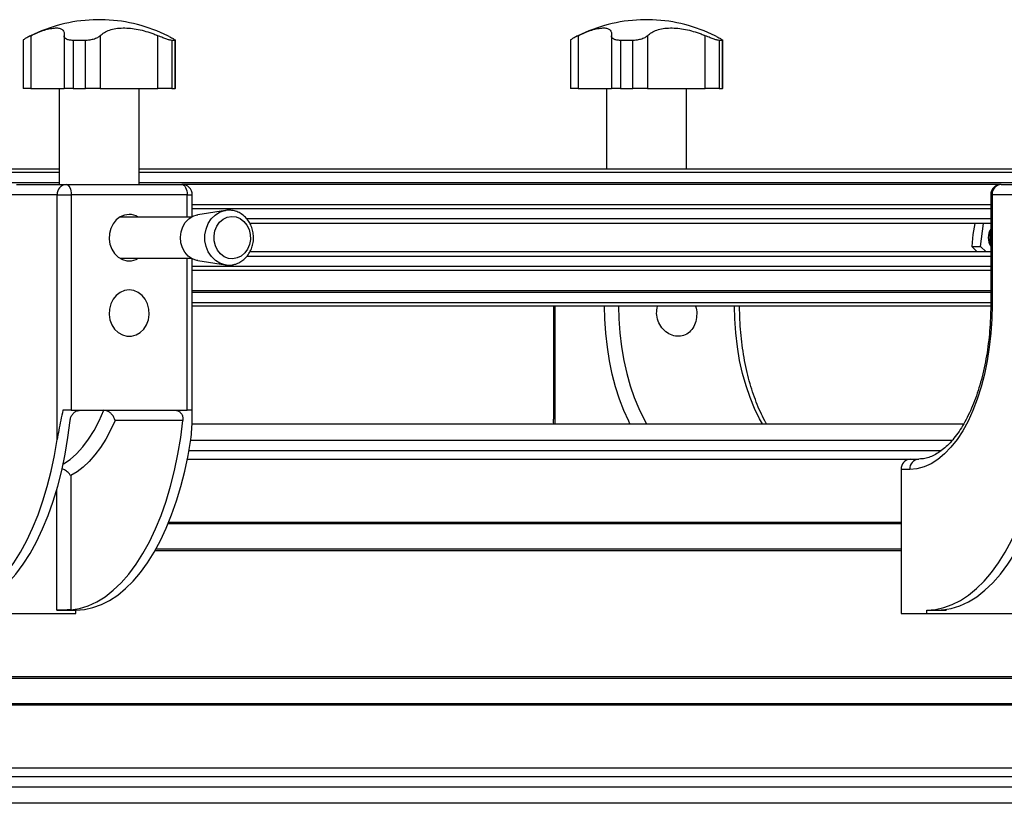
# Model space of a CAD drawing. Header units: millimetres. Extents: x 0 to 420, y 0 to 297.
# Tile 9 of 27: x 134 to 149, y 236 to 247. Entities that reach past the tile are written whole.
import ezdxf

# ---------------------------------------------------------------- set-up
doc = ezdxf.new("R2010")
doc.units = ezdxf.units.MM

msp = doc.modelspace()

# ---------------------------------------------------------------- linework, layer by layer
at = {"color": 7, "linetype": 'Continuous', "lineweight": 25}
for p, q in [((135.53268, 247.36829), (135.53268, 247.36658)), ((135.66414, 247.36829), (135.53268, 247.36829)), ((135.66414, 247.36658), (135.53268, 247.36658)), ((135.70796, 247.36829), (135.66414, 247.36829)), ((135.70796, 247.36658), (135.66414, 247.36658)), ((135.70796, 247.36658), (135.70796, 247.36829)), ((143.51205, 247.36829), (143.51205, 247.36658)), ((143.68733, 247.36829), (143.51205, 247.36829)), ((143.68733, 247.36658), (143.51205, 247.36658)), ((143.68733, 247.36658), (143.68733, 247.36829)), ((134.51001, 247.06871), (134.51001, 246.36829)), ((134.62158, 247.13442), (134.62158, 246.36829)), ((135.10737, 247.12905), (135.10737, 246.36829)), ((135.42061, 247.06685), (135.2397, 247.06685)), ((135.2397, 247.06685), (135.2397, 246.36829)), ((135.42061, 246.36829), (135.42061, 247.06685)), ((135.6355, 247.13442), (135.6355, 246.36829)), ((136.47766, 246.36829), (136.47766, 247.13442)), ((136.72745, 247.06685), (136.67898, 247.06685)), ((136.67898, 247.06685), (136.67898, 246.36829)), ((136.72745, 246.36829), (136.72745, 247.06685)), ((136.73063, 246.36829), (136.73063, 247.06871)), ((142.48938, 247.06871), (142.48938, 246.36829)), ((142.60095, 247.13442), (142.60095, 246.36829)), ((143.08674, 247.12905), (143.08674, 246.36829)), ((143.39999, 247.06685), (143.21907, 247.06685)), ((143.21907, 247.06685), (143.21907, 246.36829)), ((143.39999, 246.36829), (143.39999, 247.06685)), ((143.61488, 247.13442), (143.61488, 246.36829)), ((144.45703, 246.36829), (144.45703, 247.13442)), ((144.70682, 247.06685), (144.65835, 247.06685)), ((144.65835, 247.06685), (144.65835, 246.36829)), ((144.70682, 246.36829), (144.70682, 247.06685)), ((144.71, 246.36829), (144.71, 247.06871)), ((134.62158, 246.36829), (134.51001, 246.36829)), ((134.62158, 246.36829), (135.10737, 246.36829)), ((135.03824, 246.36829), (135.03824, 244.96829)), ((135.2397, 246.36829), (135.10737, 246.36829)), ((135.2397, 246.36829), (135.42061, 246.36829)), ((135.6355, 246.36829), (135.42061, 246.36829)), ((135.6355, 246.36829), (136.47766, 246.36829)), ((136.2024, 244.96829), (136.2024, 246.36829)), ((136.67898, 246.36829), (136.47766, 246.36829)), ((136.67898, 246.36829), (136.72745, 246.36829)), ((136.73063, 246.36829), (136.72745, 246.36829)), ((142.60095, 246.36829), (142.48938, 246.36829)), ((142.60095, 246.36829), (143.08674, 246.36829)), ((143.01761, 246.36829), (143.01761, 245.19329)), ((143.21907, 246.36829), (143.08674, 246.36829)), ((143.21907, 246.36829), (143.39999, 246.36829)), ((143.61488, 246.36829), (143.39999, 246.36829)), ((143.61488, 246.36829), (144.45703, 246.36829)), ((144.18177, 245.19329), (144.18177, 246.36829)), ((144.65835, 246.36829), (144.45703, 246.36829)), ((144.65835, 246.36829), (144.70682, 246.36829)), ((144.71, 246.36829), (144.70682, 246.36829)), ((135.03824, 245.19329), (115.94442, 245.19329)), ((149.39261, 245.19329), (136.2024, 245.19329)), ((135.03824, 245.14329), (115.97978, 245.14329)), ((149.39261, 245.14329), (136.2024, 245.14329)), ((135.03824, 244.99329), (116.05478, 244.99329)), ((134.41344, 244.96829), (135.13844, 244.96829)), ((135.13844, 244.96829), (136.82719, 244.96829)), ((149.39261, 244.99329), (136.2024, 244.99329)), ((148.75558, 244.96779), (136.83943, 244.96779)), ((148.76782, 244.96829), (149.49282, 244.96829)), ((135.00854, 244.81829), (134.28354, 244.81829)), ((135.00854, 244.81829), (135.21344, 244.81829)), ((135.00854, 241.25464), (135.00854, 244.81829)), ((135.21344, 244.81829), (135.21344, 241.6788)), ((136.90219, 244.81829), (135.21344, 244.81829)), ((136.90219, 244.49329), (136.90219, 244.81829)), ((136.90219, 244.81829), (136.97719, 244.81829)), ((136.97719, 244.50124), (136.97719, 244.81829)), ((148.61782, 244.81829), (148.61782, 243.21829)), ((148.61782, 244.81829), (148.63791, 244.81829)), ((148.63791, 244.81829), (148.63791, 243.21829)), ((149.36291, 244.81829), (148.63791, 244.81829)), ((148.61782, 244.67328), (136.97719, 244.67328)), ((148.61782, 244.61527), (136.97719, 244.61527)), ((136.9629, 244.49329), (135.92392, 244.49329)), ((137.46062, 244.58978), (137.05817, 244.52783)), ((137.45028, 244.58801), (137.46062, 244.58978)), ((148.61782, 244.46584), (137.77168, 244.46584)), ((148.61782, 244.39829), (137.81748, 244.39829)), ((148.38682, 244.39829), (148.35797, 244.23997)), ((148.46797, 244.06438), (148.51235, 244.39829)), ((148.35797, 244.23997), (148.3433, 244.06438)), ((148.3433, 244.06438), (148.46797, 244.06438)), ((148.55014, 243.98829), (148.46797, 244.06438)), ((135.92392, 243.89329), (136.9629, 243.89329)), ((136.90219, 241.6788), (136.90219, 243.89329)), ((136.97719, 241.54767), (136.97719, 243.88534)), ((148.61782, 243.92074), (137.77342, 243.92074)), ((148.61782, 243.98829), (137.81855, 243.98829)), ((148.61782, 243.77131), (136.97719, 243.77131)), ((137.05817, 243.85875), (137.46062, 243.7968)), ((148.61782, 243.7133), (136.97719, 243.7133)), ((148.61782, 243.41879), (136.97719, 243.41879)), ((148.61782, 243.39329), (136.97719, 243.39329)), ((148.61782, 243.24329), (136.97719, 243.24329)), ((148.61755, 243.19329), (136.97719, 243.19329)), ((142.24282, 243.19329), (142.24282, 241.54767)), ((142.26291, 243.19329), (142.26291, 241.48329)), ((148.61782, 243.21829), (148.63791, 243.21829)), ((135.21344, 241.6788), (135.09162, 241.6788)), ((135.21344, 241.6788), (136.90219, 241.6788)), ((136.97402, 241.6788), (136.90219, 241.6788)), ((136.84104, 241.5288), (135.85217, 241.5288)), ((136.97289, 241.48329), (148.22586, 241.48329)), ((136.95537, 241.24329), (148.05742, 241.24329)), ((136.93053, 241.09329), (147.89979, 241.09329)), ((136.90691, 240.96829), (147.44282, 240.96829)), ((147.44282, 240.96829), (147.56782, 240.96829)), ((135.20554, 240.72668), (135.20554, 238.77151)), ((147.31291, 240.81829), (147.31291, 238.71829)), ((147.43791, 240.81829), (147.31291, 240.81829)), ((135.00064, 238.76829), (135.00064, 240.51829)), ((136.62675, 240.02829), (147.31291, 240.02829)), ((136.63605, 240.05079), (147.31291, 240.05079)), ((136.43535, 239.63579), (147.31291, 239.63579)), ((136.43535, 239.63579), (147.31291, 239.63579)), ((136.44806, 239.65829), (147.31291, 239.65829)), ((133.33354, 238.71829), (135.2821, 238.71829)), ((135.00064, 238.76829), (135.2821, 238.76829)), ((135.2821, 238.71829), (135.2821, 238.76829)), ((147.31291, 238.71829), (147.68791, 238.71829)), ((147.68791, 238.76829), (147.96937, 238.76829)), ((147.68791, 238.71829), (147.68791, 238.76829)), ((147.68791, 238.71829), (149.63647, 238.71829)), ((147.96937, 238.77795), (147.96937, 238.76829)), ((129.62769, 237.80079), (152.61732, 237.80079)), ((131.69516, 237.77829), (150.2898, 237.77829)), ((129.62769, 237.38579), (152.61732, 237.38579)), ((131.69516, 237.40829), (150.2898, 237.40829)), ((129.62769, 236.46829), (152.61732, 236.46829)), ((129.62769, 236.34329), (152.56732, 236.34329)), ((129.55269, 236.19329), (152.56732, 236.19329)), ((152.54607, 235.95329), (129.53144, 235.95329))]:
    msp.add_line(p, q, dxfattribs=at)
at = {"color": 7, "linetype": 'Continuous', "lineweight": 25, "flags": 128}
for points in [[(135.13844, 244.96829), (135.15308, 244.96541), (135.16715, 244.95687), (135.18011, 244.94301), (135.19148, 244.92436), (135.2008, 244.90163), (135.20774, 244.87569), (135.212, 244.84756), (135.21344, 244.81829)], [(136.82719, 244.96829), (136.84183, 244.96541), (136.8559, 244.95687), (136.86886, 244.94301), (136.88023, 244.92436), (136.88955, 244.90163), (136.89649, 244.87569), (136.90075, 244.84756), (136.90219, 244.81829)], [(136.05782, 244.53079), (135.99041, 244.5217), (135.92664, 244.49489), (135.86994, 244.45183), (135.82337, 244.39483), (135.78944, 244.32697), (135.76998, 244.2519), (135.76603, 244.17367), (135.77781, 244.0965), (135.80469, 244.02454), (135.84522, 243.96169), (135.89721, 243.91132), (135.95785, 243.87615), (136.02389, 243.85807), (136.09175, 243.85807), (136.15779, 243.87615), (136.19172, 243.89329)], [(137.05817, 243.85875), (137.04188, 243.8618), (136.97716, 243.88536), (136.91888, 243.92552), (136.8702, 243.98012), (136.83373, 244.0462), (136.81145, 244.12022), (136.80454, 244.19818), (136.8134, 244.27587), (136.83753, 244.34911), (136.87564, 244.41395), (136.92567, 244.4669), (136.98493, 244.50509), (137.05021, 244.52648), (137.05817, 244.52783)], [(137.45657, 243.79745), (137.45226, 243.79821), (137.37997, 243.82088), (137.3136, 243.86097), (137.25624, 243.91659), (137.21057, 243.98516), (137.17874, 244.06346), (137.16223, 244.14782), (137.16181, 244.23432), (137.1775, 244.31889), (137.20858, 244.3976), (137.25357, 244.46675), (137.31039, 244.52311), (137.37638, 244.56405), (137.44844, 244.58766), (137.45028, 244.58801)], [(137.63282, 243.89708), (137.56932, 243.88558), (137.50527, 243.89196), (137.44441, 243.91586), (137.39027, 243.95587), (137.346, 244.00969), (137.31417, 244.07417), (137.29663, 244.14558), (137.29439, 244.21976), (137.3076, 244.29241), (137.33548, 244.35929), (137.3764, 244.41652), (137.42801, 244.46079), (137.48728, 244.4895), (137.55079, 244.501), (137.61483, 244.49462), (137.67569, 244.47073), (137.72983, 244.43071), (137.7741, 244.3769), (137.80593, 244.31241), (137.82348, 244.241), (137.82571, 244.16682), (137.81251, 244.09418), (137.78463, 244.0273), (137.7437, 243.97006), (137.6921, 243.9258), (137.63282, 243.89708)], [(136.05782, 243.43079), (135.99041, 243.4217), (135.92664, 243.39489), (135.86994, 243.35183), (135.82337, 243.29483), (135.78944, 243.22697), (135.76998, 243.1519), (135.76603, 243.07367), (135.77781, 242.9965), (135.80469, 242.92454), (135.84522, 242.86169), (135.89721, 242.81132), (135.95785, 242.77615), (136.02389, 242.75807), (136.09175, 242.75807), (136.15779, 242.77615), (136.21843, 242.81132), (136.27042, 242.86169), (136.31094, 242.92454), (136.33782, 242.9965), (136.34961, 243.07367), (136.34566, 243.1519), (136.3262, 243.22697), (136.29227, 243.29483), (136.2457, 243.35183), (136.189, 243.39489), (136.12522, 243.4217), (136.05782, 243.43079)], [(143.35879, 241.48329), (143.33938, 241.52124), (143.26866, 241.6756), (143.20493, 241.84171), (143.14868, 242.01829), (143.10034, 242.20401), (143.06028, 242.39744), (143.0288, 242.59713), (143.00614, 242.80154), (142.99248, 243.00912), (142.98798, 243.19329)], [(143.19289, 243.19329), (143.19761, 243.01069), (143.21197, 242.80486), (143.23576, 242.60255), (143.26878, 242.4055), (143.31076, 242.21538), (143.36132, 242.03382), (143.42005, 241.86236), (143.48643, 241.70248), (143.55991, 241.55552), (143.60153, 241.48329)], [(145.29028, 241.48329), (145.24866, 241.55552), (145.17518, 241.70248), (145.1088, 241.86236), (145.05007, 242.03382), (144.99951, 242.21538), (144.95753, 242.4055), (144.92451, 242.60255), (144.90072, 242.80486), (144.88636, 243.01069), (144.88163, 243.19329)], [(148.63791, 243.21829), (148.63335, 243.00912), (148.61968, 242.80154), (148.59702, 242.59713), (148.56554, 242.39744), (148.52548, 242.20401), (148.47714, 242.01829), (148.42089, 241.84171), (148.35717, 241.6756), (148.28644, 241.52124), (148.20926, 241.37979), (148.1262, 241.25233), (148.03791, 241.13983), (147.94505, 241.04315), (147.84834, 240.96303), (147.74849, 240.90007), (147.64629, 240.85475), (147.5425, 240.82743), (147.43791, 240.81829)], [(135.09427, 240.89272), (135.09978, 240.89601), (135.19644, 240.96315), (135.28993, 241.04636), (135.37957, 241.14503), (135.46473, 241.25847), (135.54481, 241.38586), (135.61923, 241.52631), (135.68747, 241.6788)], [(133.5601, 238.77151), (133.68751, 238.79178), (133.81385, 238.83061), (133.93844, 238.88777), (134.06061, 238.96297), (134.17971, 239.05581), (134.2951, 239.16578), (134.40617, 239.2923), (134.51232, 239.4347), (134.613, 239.59222), (134.70766, 239.76402), (134.79579, 239.94918), (134.87693, 240.1467), (134.95065, 240.35555), (135.01655, 240.5746), (135.07428, 240.80269), (135.12353, 241.0386), (135.16404, 241.28107), (135.19559, 241.5288)], [(135.20554, 238.77151), (135.33296, 238.79178), (135.4593, 238.83061), (135.58389, 238.88777), (135.70606, 238.96297), (135.82515, 239.05581), (135.94054, 239.16578), (136.05161, 239.2923), (136.15777, 239.4347), (136.25845, 239.59222), (136.3531, 239.76402), (136.44124, 239.94918), (136.52238, 240.1467), (136.5961, 240.35555), (136.662, 240.5746), (136.71973, 240.80269), (136.76898, 241.0386), (136.80949, 241.28107), (136.84104, 241.5288)], [(135.85217, 241.5288), (135.78615, 241.38795), (135.71504, 241.2574), (135.63923, 241.13786), (135.55916, 241.03002), (135.47528, 240.93448), (135.38805, 240.85178), (135.29797, 240.78239), (135.20554, 240.72668)], [(147.91447, 238.77151), (148.04189, 238.79178), (148.16823, 238.83061), (148.29281, 238.88777), (148.41498, 238.96297), (148.53408, 239.05581), (148.64947, 239.16578), (148.76054, 239.2923), (148.86669, 239.4347), (148.96737, 239.59222), (149.06203, 239.76402), (149.15016, 239.94918), (149.23131, 240.1467), (149.30502, 240.35555), (149.37092, 240.5746), (149.42865, 240.80269), (149.4779, 241.0386), (149.51841, 241.28107), (149.54996, 241.5288)], [(133.33354, 238.76829), (133.45759, 238.7771), (133.58101, 238.80346), (133.70319, 238.84726), (133.8235, 238.90827), (133.94135, 238.98618), (134.05615, 239.08061), (134.16731, 239.19107), (134.27427, 239.31701), (134.37651, 239.45779), (134.47349, 239.61272), (134.56474, 239.78101), (134.6498, 239.96181), (134.72823, 240.15421), (134.79965, 240.35725), (134.86369, 240.5699), (134.92004, 240.7911), (134.9684, 241.01973), (135.00854, 241.25464)], [(135.2821, 238.76829), (135.40614, 238.7771), (135.52957, 238.80346), (135.65174, 238.84726), (135.77206, 238.90827), (135.88991, 238.98618), (136.00471, 239.08061), (136.11587, 239.19107), (136.22283, 239.31701), (136.32506, 239.45779), (136.42205, 239.61272), (136.5133, 239.78101), (136.59835, 239.96181), (136.67679, 240.15421), (136.74821, 240.35725), (136.81225, 240.5699), (136.8686, 240.7911), (136.91696, 241.01973), (136.9571, 241.25464)], [(147.68791, 238.76829), (147.81196, 238.7771), (147.93538, 238.80346), (148.05756, 238.84726), (148.17787, 238.90827), (148.29573, 238.98618), (148.41052, 239.08061), (148.52168, 239.19107), (148.62864, 239.31701), (148.73088, 239.45779), (148.82786, 239.61272), (148.91911, 239.78101), (149.00417, 239.96181), (149.0826, 240.15421), (149.15402, 240.35725), (149.21806, 240.5699), (149.27441, 240.7911), (149.32277, 241.01973), (149.36291, 241.25464)]]:
    msp.add_lwpolyline(points, dxfattribs=at)
at = {"color": 7, "linetype": 'Continuous', "lineweight": 25}
for centre, radius, start, end in [((135.62032, 245.11829), 2.25, 92.232359, 116.460385), ((135.62032, 245.11829), 2.25, 63.563528, 87.767641), ((143.59969, 245.11829), 2.25, 92.232359, 116.460385), ((143.59969, 245.11829), 2.25, 63.563528, 87.767641), ((135.62032, 245.11829), 2.25, 116.460385, 116.952488), ((135.62032, 245.11829), 2.25, 63.036311, 63.563528), ((143.59969, 245.11829), 2.25, 116.460385, 116.952488), ((143.59969, 245.11829), 2.25, 63.036311, 63.563528), ((135.14927, 244.82767), 0.14104, 94.40195, 183.811261), ((136.82719, 244.81829), 0.15, 0, 90), ((148.76782, 244.81829), 0.15, 90, 180), ((148.77864, 244.82767), 0.14104, 94.40195, 183.811261), ((136.05616, 244.26704), 0.26376, 59.070853, 89.638701), ((148.80303, 244.19329), 0.22209, 146.506562, 213.493438), ((148.94535, 244.19329), 0.34301, 162.725453, 197.274547), ((147.45364, 240.82767), 0.14104, 94.40195, 183.811261), ((147.57864, 240.82767), 0.14104, 94.40195, 183.811261)]:
    msp.add_arc(centre, radius, start, end, dxfattribs=at)
for points, knots in [([(134.62158, 247.13442), (134.65598, 247.15056), (134.72569, 247.18324), (134.82285, 247.21822), (134.91143, 247.24147), (134.98445, 247.25035), (135.04138, 247.24575), (135.08074, 247.22906), (135.10403, 247.20062), (135.11129, 247.16795), (135.10872, 247.14332), (135.1078, 247.13442)], [0, 0, 0, 0, 0.11925981, 0.24158658, 0.3609602, 0.48426569, 0.59620844, 0.71149815, 0.82228956, 0.93582475, 1, 1, 1, 1]), ([(135.6355, 247.13442), (135.65442, 247.15074), (135.69225, 247.18335), (135.76943, 247.21856), (135.86136, 247.24144), (135.96452, 247.25042), (136.07493, 247.2456), (136.18781, 247.2289), (136.30225, 247.20041), (136.39931, 247.16777), (136.45676, 247.14332), (136.47766, 247.13442)], [0, 0, 0, 0, 0.12083278, 0.2415891, 0.36294631, 0.48426201, 0.59786508, 0.71149177, 0.82362919, 0.93582121, 1, 1, 1, 1]), ([(142.60095, 247.13442), (142.63536, 247.15056), (142.70506, 247.18324), (142.80223, 247.21822), (142.8908, 247.24147), (142.96382, 247.25035), (143.02075, 247.24575), (143.06011, 247.22906), (143.08341, 247.20062), (143.09066, 247.16795), (143.0881, 247.14332), (143.08717, 247.13442)], [0, 0, 0, 0, 0.11925981, 0.24158658, 0.3609602, 0.48426569, 0.59620844, 0.71149815, 0.82228956, 0.93582475, 1, 1, 1, 1]), ([(143.61488, 247.13442), (143.63379, 247.15074), (143.67162, 247.18335), (143.7488, 247.21856), (143.84073, 247.24144), (143.94389, 247.25042), (144.0543, 247.2456), (144.16718, 247.2289), (144.28162, 247.20041), (144.37868, 247.16777), (144.43613, 247.14332), (144.45703, 247.13442)], [0, 0, 0, 0, 0.12083278, 0.2415891, 0.36294631, 0.48426201, 0.59786508, 0.71149177, 0.82362919, 0.93582121, 1, 1, 1, 1]), ([(134.62158, 247.13442), (134.6015, 247.12429), (134.56128, 247.10399), (134.5232, 247.08124), (134.5084, 247.07006), (134.51054, 247.06884), (134.51076, 247.06871)], [0, 0, 0, 0, 0.3286316, 0.65819648, 0.96352025, 1, 1, 1, 1]), ([(135.2397, 247.06685), (135.22066, 247.06776), (135.1826, 247.06959), (135.14011, 247.08363), (135.11027, 247.1051), (135.10867, 247.12406), (135.1078, 247.13442)], [0, 0, 0, 0, 0.2331432, 0.46598224, 0.70829004, 1, 1, 1, 1]), ([(135.6355, 247.13442), (135.623, 247.12432), (135.59796, 247.10408), (135.53623, 247.08089), (135.47358, 247.06852), (135.43531, 247.06731), (135.42061, 247.06685)], [0, 0, 0, 0, 0.28482414, 0.57045716, 0.83508046, 1, 1, 1, 1]), ([(136.67898, 247.06685), (136.67009, 247.06776), (136.65232, 247.06959), (136.6055, 247.08363), (136.54614, 247.1051), (136.50186, 247.12406), (136.47766, 247.13442)], [0, 0, 0, 0, 0.2331432, 0.46598224, 0.70829004, 1, 1, 1, 1]), ([(136.64032, 247.12347), (136.65268, 247.11721), (136.68487, 247.10089), (136.71798, 247.08096), (136.73347, 247.06851), (136.72912, 247.06731), (136.72745, 247.06685)], [0, 0, 0, 0, 0.19934644, 0.51911827, 0.81536931, 1, 1, 1, 1]), ([(142.60095, 247.13442), (142.58087, 247.12429), (142.54065, 247.10399), (142.50257, 247.08124), (142.48777, 247.07006), (142.48991, 247.06884), (142.49014, 247.06871)], [0, 0, 0, 0, 0.328631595, 0.658196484, 0.963520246, 1, 1, 1, 1]), ([(143.21907, 247.06685), (143.20003, 247.06776), (143.16197, 247.06959), (143.11948, 247.08363), (143.08964, 247.1051), (143.08804, 247.12406), (143.08717, 247.13442)], [0, 0, 0, 0, 0.2331432, 0.46598224, 0.70829004, 1, 1, 1, 1]), ([(143.61488, 247.13442), (143.60237, 247.12432), (143.57733, 247.10408), (143.5156, 247.08089), (143.45295, 247.06852), (143.41468, 247.06731), (143.39999, 247.06685)], [0, 0, 0, 0, 0.28482414, 0.57045716, 0.83508046, 1, 1, 1, 1]), ([(144.65835, 247.06685), (144.64946, 247.06776), (144.6317, 247.06959), (144.58487, 247.08363), (144.52551, 247.1051), (144.48123, 247.12406), (144.45703, 247.13442)], [0, 0, 0, 0, 0.233143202, 0.46598224, 0.708290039, 1, 1, 1, 1]), ([(144.61969, 247.12347), (144.63205, 247.11721), (144.66424, 247.10089), (144.69735, 247.08096), (144.71284, 247.06851), (144.70849, 247.06731), (144.70682, 247.06685)], [0, 0, 0, 0, 0.19934644, 0.51911827, 0.81536931, 1, 1, 1, 1]), ([(137.6123, 243.80937), (137.62637, 243.81461), (137.663, 243.82826), (137.71743, 243.86272), (137.77167, 243.91398), (137.81578, 243.97639), (137.84814, 244.04746), (137.86736, 244.12461), (137.87252, 244.20482), (137.86323, 244.28493), (137.83967, 244.36167), (137.8026, 244.43187), (137.75339, 244.49251), (137.69407, 244.54082), (137.6272, 244.57498), (137.55601, 244.59255), (137.49554, 244.59632), (137.46082, 244.58844), (137.44963, 244.58591)], [0, 0, 0, 0, 0.040330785, 0.104997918, 0.169975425, 0.235533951, 0.30167048, 0.36828786, 0.435269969, 0.502523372, 0.569957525, 0.637461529, 0.704863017, 0.771917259, 0.8383702, 0.904075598, 0.969091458, 1, 1, 1, 1]), ([(148.3433, 244.06438), (148.34511, 244.06243), (148.36856, 244.03735), (148.39501, 244.01183), (148.41941, 243.98829)], [0, 0, 0, 0, 0.07735678, 1, 1, 1, 1]), ([(137.45678, 243.79941), (137.46677, 243.79727), (137.50027, 243.79011), (137.55358, 243.79364), (137.59454, 243.80461), (137.6123, 243.80937)], [0, 0, 0, 0, 0.19403525, 0.65069942, 1, 1, 1, 1]), ([(144.31555, 243.19329), (144.318, 243.18489), (144.33082, 243.14088), (144.33506, 243.05481), (144.31394, 242.94517), (144.26351, 242.85111), (144.18838, 242.78378), (144.09553, 242.75158), (143.9958, 242.75789), (143.90039, 242.80072), (143.81928, 242.87572), (143.76378, 242.97563), (143.73936, 243.08745), (143.75298, 243.15915), (143.75946, 243.19329)], [0, 0, 0, 0, 0.0210169, 0.11010274, 0.19906833, 0.28901, 0.37993471, 0.47030683, 0.55896834, 0.64690874, 0.73600432, 0.82666716, 0.91745895, 1, 1, 1, 1]), ([(145.34906, 241.48329), (145.34614, 241.48803), (145.32, 241.53046), (145.27445, 241.62236), (145.21348, 241.75878), (145.15823, 241.90697), (145.10871, 242.06432), (145.06553, 242.23016), (145.02905, 242.40318), (144.99962, 242.58215), (144.97747, 242.76579), (144.96298, 242.95273), (144.95734, 243.09583), (144.95687, 243.1761), (144.95677, 243.19329)], [0, 0, 0, 0, 0.01197374, 0.10726983, 0.20275828, 0.29847844, 0.39443197, 0.49060072, 0.58695706, 0.6834695, 0.78010573, 0.87683393, 0.97362322, 1, 1, 1, 1]), ([(148.61782, 243.21829), (148.6176, 243.18523), (148.61698, 243.08908), (148.61009, 242.93023), (148.59464, 242.74349), (148.57157, 242.56016), (148.54123, 242.3816), (148.50384, 242.20911), (148.45975, 242.04396), (148.40938, 241.88735), (148.3532, 241.74042), (148.29178, 241.60423), (148.22575, 241.47975), (148.1558, 241.3678), (148.0827, 241.26907), (148.00725, 241.18408), (147.93026, 241.11313), (147.85242, 241.0563), (147.77419, 241.01334), (147.69554, 240.98424), (147.62688, 240.97022), (147.58421, 240.96883), (147.56782, 240.96829)], [0, 0, 0, 0, 0.02744742, 0.07983597, 0.1322167, 0.18456203, 0.23685517, 0.28907858, 0.34121402, 0.39324285, 0.44514695, 0.49691061, 0.54852419, 0.59999048, 0.65133563, 0.70262678, 0.75395095, 0.80550578, 0.8576296, 0.91083188, 0.965749, 1, 1, 1, 1]), ([(135.09162, 241.6788), (135.07023, 241.58117), (135.03906, 241.43887), (135.01583, 241.29865), (135.00854, 241.25464)], [0, 0, 0, 0, 0.68614256, 1, 1, 1, 1]), ([(135.19559, 241.5288), (135.19886, 241.54587), (135.2054, 241.58), (135.23279, 241.62553), (135.26962, 241.65941), (135.30746, 241.67651), (135.33107, 241.67817), (135.34, 241.6788)], [0, 0, 0, 0, 0.219937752, 0.439989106, 0.657068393, 0.870317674, 1, 1, 1, 1]), ([(135.85217, 241.5288), (135.85213, 241.52899), (135.84856, 241.54457), (135.8369, 241.57637), (135.80818, 241.6189), (135.77093, 241.65223), (135.72924, 241.67447), (135.7014, 241.67736), (135.68747, 241.6788)], [0, 0, 0, 0, 0.00255511, 0.20815113, 0.42333738, 0.62053993, 0.81012845, 1, 1, 1, 1]), ([(136.72564, 241.6788), (136.73994, 241.67718), (136.76854, 241.67393), (136.80487, 241.64868), (136.83077, 241.61148), (136.84287, 241.56921), (136.84158, 241.54072), (136.84104, 241.5288)], [0, 0, 0, 0, 0.21020855, 0.42037916, 0.63166541, 0.84588019, 1, 1, 1, 1]), ([(136.9571, 241.25464), (136.9669, 241.35136), (136.98116, 241.49209), (136.97572, 241.63432), (136.97402, 241.6788)], [0, 0, 0, 0, 0.68726798, 1, 1, 1, 1]), ([(142.24711, 241.48329), (142.24475, 241.50396), (142.2423, 241.52534), (142.24285, 241.54695), (142.24287, 241.54767)], [0, 0, 0, 0, 0.966612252, 1, 1, 1, 1]), ([(135.20554, 240.72668), (135.20547, 240.72679), (135.1979, 240.73847), (135.17669, 240.76483), (135.13348, 240.79936), (135.09633, 240.82211), (135.0779, 240.82808), (135.07705, 240.82836)], [0, 0, 0, 0, 0.002995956, 0.308299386, 0.685746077, 0.985489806, 1, 1, 1, 1]), ([(135.20554, 238.77151), (135.19569, 238.77086), (135.17597, 238.76956), (135.13112, 238.76865), (135.08122, 238.76832), (135.03568, 238.76829), (135.01061, 238.76829), (135.00064, 238.76829)], [0, 0, 0, 0, 0.21463845, 0.42928258, 0.64382391, 0.85841112, 1, 1, 1, 1]), ([(147.96937, 238.76829), (147.9556, 238.76829), (147.92804, 238.76829), (147.90205, 238.76838), (147.8917, 238.76889), (147.89722, 238.76995), (147.90956, 238.77106), (147.91447, 238.77151)], [0, 0, 0, 0, 0.214651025, 0.429302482, 0.643936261, 0.858501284, 1, 1, 1, 1])]:
    msp.add_open_spline(points, degree=3, knots=knots, dxfattribs=at)

doc.saveas('drawing.dxf')
